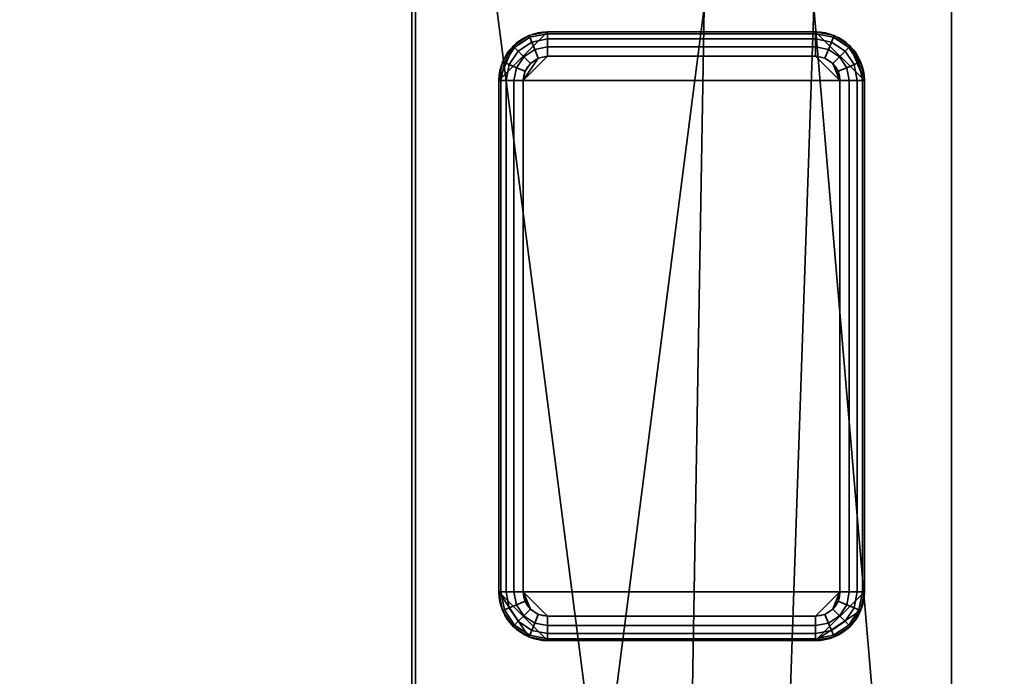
# Model space of a CAD drawing. Header units: millimetres. Extents: x -503 to 6703, y -110 to 193.
# Tile 229 of 256: x 283 to 323, y 120 to 147. Entities that reach past the tile are written whole.
import ezdxf

# ---------------------------------------------------------------- set-up
doc = ezdxf.new("R2010")
doc.units = ezdxf.units.MM
doc.layers.add('151', color=7, linetype='Continuous', true_color=0xffffff)

# ---------------------------------------------------------------- blocks, each defined once
blk = doc.blocks.new('UG_SURFACE_001')
at = {"layer": '151', "color": 252, "linetype": 'Continuous', "lineweight": 35}
for points in [[(502.5, -14, 2212.25), (502.5, 174.4, 2212.25), (-502.5, 174.4, 2212.25), (-502.5, -14, 2212.25)], [(-352.5, -14, 2062.25), (-352.5, 174.4, 2062.25), (352.5, 174.4, 2062.25), (352.5, -14, 2062.25)]]:
    blk.add_3dface(points, dxfattribs=at)
blk = doc.blocks.new('UG_SURFACE_078')
at = {"layer": '151', "color": 7, "linetype": 'Continuous', "lineweight": 35}
for points in [[(299.15, 55.15, 2006.4), (299.15, 173.15, 2006.4), (-299.15, 173.15, 2006.4), (-299.15, 55.15, 2006.4)], [(-299, 55.15, 2006.25), (-299, 173.15, 2006.25), (299, 173.15, 2006.25), (299, 55.15, 2006.25)], [(299, 55.15, 2006.25), (299, 173.15, 2006.25), (299.15, 173.15, 2006.4), (299.15, 55.15, 2006.4)]]:
    blk.add_3dface(points, dxfattribs=at)
blk = doc.blocks.new('UG_SURFACE_079')
at = {"layer": '151', "color": 41, "linetype": 'Continuous', "lineweight": 35}
for points in [[(321.15, 81, 2028.4), (321.15, 173.15, 2028.4), (-321.15, 173.15, 2028.4), (-321.15, 81, 2028.4)], [(299.15, 173.15, 2006.4), (299.15, 55.15, 2006.4), (-299.15, 55.15, 2006.4), (-299.15, 173.15, 2006.4)], [(310, 89, 2017.25), (299.15, 173.15, 2006.4), (311, 173.15, 2018.25), (311, 147.3, 2018.25)], [(310, 89, 2017.25), (310, 55.15, 2017.25), (299.15, 55.15, 2006.4), (299.15, 173.15, 2006.4)], [(315.5, 147.3, 2022.75), (315.5, 173.15, 2022.75), (321.15, 173.15, 2028.4), (321.15, 81, 2028.4)], [(313.5, 89, 2020.75), (310, 89, 2017.25), (311, 147.3, 2018.25), (315.5, 147.3, 2022.75)], [(315.5, 147.3, 2022.75), (321.15, 81, 2028.4), (313.5, 81, 2020.75), (313.5, 89, 2020.75)]]:
    blk.add_3dface(points, dxfattribs=at)
blk = doc.blocks.new('UG_SURFACE_085')
at = {"layer": '151', "color": 7, "linetype": 'Continuous', "lineweight": 35}
for points in [[(299, 55.15, -4.75), (299, 173.15, -4.75), (299.15, 173.15, -4.75), (299.15, 55.15, -4.75)], [(299, 55.15, 2006.25), (299, 173.15, 2006.25), (299, 173.15, -4.75), (299, 55.15, -4.75)], [(299.15, 55.15, 2006.4), (299.15, 173.15, 2006.4), (299, 173.15, 2006.25), (299, 55.15, 2006.25)], [(299.15, 55.15, -4.75), (299.15, 173.15, -4.75), (299.15, 173.15, 2006.4), (299.15, 55.15, 2006.4)]]:
    blk.add_3dface(points, dxfattribs=at)
blk = doc.blocks.new('UG_SURFACE_087')
at = {"layer": '151', "color": 253, "linetype": 'Continuous', "lineweight": 35}
for points in [[(302.575, 144.3, -4.75), (304.575, 146.3, -4.75), (303.81, 146.148, -4.75), (303.161, 145.714, -4.75)], [(315.575, 146.3, -4.75), (304.575, 146.3, -4.75), (302.575, 144.3, -4.75), (317.575, 144.3, -4.75)], [(303.81, 146.148, -4.75), (303.81, 146.148, -6.75), (303.161, 145.714, -6.75), (303.161, 145.714, -4.75)], [(303.839, 146.077, -7.133), (303.215, 145.66, -7.133), (303.161, 145.714, -6.75), (303.81, 146.148, -6.75)], [(303.922, 145.877, -7.457), (303.368, 145.507, -7.457), (303.215, 145.66, -7.133), (303.839, 146.077, -7.133)], [(304.575, 146.3, -4.75), (304.575, 146.3, -6.75), (303.81, 146.148, -6.75), (303.81, 146.148, -4.75)], [(304.575, 146.224, -7.133), (303.839, 146.077, -7.133), (303.81, 146.148, -6.75), (304.575, 146.3, -6.75)], [(304.575, 146.007, -7.457), (303.922, 145.877, -7.457), (303.839, 146.077, -7.133), (304.575, 146.224, -7.133)], [(304.575, 145.683, -7.674), (304.046, 145.577, -7.674), (303.922, 145.877, -7.457), (304.575, 146.007, -7.457)], [(315.575, 146.3, -6.75), (304.575, 146.3, -6.75), (304.575, 146.3, -4.75), (315.575, 146.3, -4.75)], [(304.575, 146.3, -6.75), (315.575, 146.3, -6.75), (315.575, 146.224, -7.133), (304.575, 146.224, -7.133)], [(304.575, 146.224, -7.133), (315.575, 146.224, -7.133), (315.575, 146.007, -7.457), (304.575, 146.007, -7.457)], [(304.575, 146.007, -7.457), (315.575, 146.007, -7.457), (315.575, 145.683, -7.674), (304.575, 145.683, -7.674)], [(316.989, 145.714, -4.75), (316.34, 146.148, -4.75), (315.575, 146.3, -4.75), (317.575, 144.3, -4.75)], [(316.34, 146.148, -4.75), (316.34, 146.148, -6.75), (315.575, 146.3, -6.75), (315.575, 146.3, -4.75)], [(316.311, 146.077, -7.133), (315.575, 146.224, -7.133), (315.575, 146.3, -6.75), (316.34, 146.148, -6.75)], [(316.228, 145.877, -7.457), (315.575, 146.007, -7.457), (315.575, 146.224, -7.133), (316.311, 146.077, -7.133)], [(316.104, 145.577, -7.674), (315.575, 145.683, -7.674), (315.575, 146.007, -7.457), (316.228, 145.877, -7.457)], [(316.782, 145.507, -7.457), (316.228, 145.877, -7.457), (316.311, 146.077, -7.133), (316.935, 145.66, -7.133)], [(316.935, 145.66, -7.133), (316.311, 146.077, -7.133), (316.34, 146.148, -6.75), (316.989, 145.714, -6.75)], [(316.989, 145.714, -4.75), (316.989, 145.714, -6.75), (316.34, 146.148, -6.75), (316.34, 146.148, -4.75)], [(303.161, 145.714, -4.75), (302.727, 145.065, -4.75), (302.575, 144.3, -4.75)], [(303.161, 145.714, -4.75), (303.161, 145.714, -6.75), (302.727, 145.065, -6.75), (302.727, 145.065, -4.75)], [(303.215, 145.66, -7.133), (302.798, 145.036, -7.133), (302.727, 145.065, -6.75), (303.161, 145.714, -6.75)], [(303.368, 145.507, -7.457), (302.998, 144.953, -7.457), (302.798, 145.036, -7.133), (303.215, 145.66, -7.133)], [(303.597, 145.278, -7.674), (303.298, 144.829, -7.674), (302.998, 144.953, -7.457), (303.368, 145.507, -7.457)], [(304.046, 145.577, -7.674), (303.597, 145.278, -7.674), (303.368, 145.507, -7.457), (303.922, 145.877, -7.457)], [(304.192, 145.224, -7.75), (303.868, 145.007, -7.75), (303.597, 145.278, -7.674), (304.046, 145.577, -7.674)], [(304.575, 145.3, -7.75), (304.192, 145.224, -7.75), (304.046, 145.577, -7.674), (304.575, 145.683, -7.674)], [(304.575, 145.683, -7.674), (315.575, 145.683, -7.674), (315.575, 145.3, -7.75), (304.575, 145.3, -7.75)], [(315.958, 145.224, -7.75), (315.575, 145.3, -7.75), (315.575, 145.683, -7.674), (316.104, 145.577, -7.674)], [(316.282, 145.007, -7.75), (315.958, 145.224, -7.75), (316.104, 145.577, -7.674), (316.553, 145.278, -7.674)], [(316.553, 145.278, -7.674), (316.104, 145.577, -7.674), (316.228, 145.877, -7.457), (316.782, 145.507, -7.457)], [(316.852, 144.829, -7.674), (316.553, 145.278, -7.674), (316.782, 145.507, -7.457), (317.152, 144.953, -7.457)], [(317.152, 144.953, -7.457), (316.782, 145.507, -7.457), (316.935, 145.66, -7.133), (317.352, 145.036, -7.133)], [(317.352, 145.036, -7.133), (316.935, 145.66, -7.133), (316.989, 145.714, -6.75), (317.423, 145.065, -6.75)], [(317.575, 144.3, -4.75), (317.423, 145.065, -4.75), (316.989, 145.714, -4.75)], [(317.423, 145.065, -4.75), (317.423, 145.065, -6.75), (316.989, 145.714, -6.75), (316.989, 145.714, -4.75)], [(303.868, 145.007, -7.75), (303.651, 144.683, -7.75), (303.298, 144.829, -7.674), (303.597, 145.278, -7.674)], [(304.192, 145.224, -7.75), (304.575, 145.3, -7.75), (303.575, 144.3, -7.75)], [(304.575, 145.3, -7.75), (315.575, 145.3, -7.75), (316.575, 144.3, -7.75), (303.575, 144.3, -7.75)], [(303.575, 144.3, -7.75), (303.651, 144.683, -7.75), (303.868, 145.007, -7.75), (304.192, 145.224, -7.75)], [(316.575, 144.3, -7.75), (315.575, 145.3, -7.75), (315.958, 145.224, -7.75), (316.282, 145.007, -7.75)], [(316.499, 144.683, -7.75), (316.282, 145.007, -7.75), (316.553, 145.278, -7.674), (316.852, 144.829, -7.674)], [(302.727, 145.065, -4.75), (302.727, 145.065, -6.75), (302.575, 144.3, -6.75), (302.575, 144.3, -4.75)], [(302.798, 145.036, -7.133), (302.651, 144.3, -7.133), (302.575, 144.3, -6.75), (302.727, 145.065, -6.75)], [(302.998, 144.953, -7.457), (302.868, 144.3, -7.457), (302.651, 144.3, -7.133), (302.798, 145.036, -7.133)], [(303.298, 144.829, -7.674), (303.192, 144.3, -7.674), (302.868, 144.3, -7.457), (302.998, 144.953, -7.457)], [(303.651, 144.683, -7.75), (303.575, 144.3, -7.75), (303.192, 144.3, -7.674), (303.298, 144.829, -7.674)], [(316.282, 145.007, -7.75), (316.499, 144.683, -7.75), (316.575, 144.3, -7.75)], [(316.575, 144.3, -7.75), (316.499, 144.683, -7.75), (316.852, 144.829, -7.674), (316.958, 144.3, -7.674)], [(316.958, 144.3, -7.674), (316.852, 144.829, -7.674), (317.152, 144.953, -7.457), (317.282, 144.3, -7.457)], [(317.282, 144.3, -7.457), (317.152, 144.953, -7.457), (317.352, 145.036, -7.133), (317.499, 144.3, -7.133)], [(317.499, 144.3, -7.133), (317.352, 145.036, -7.133), (317.423, 145.065, -6.75), (317.575, 144.3, -6.75)], [(317.575, 144.3, -4.75), (317.575, 144.3, -6.75), (317.423, 145.065, -6.75), (317.423, 145.065, -4.75)], [(302.575, 144.3, -6.75), (302.575, 123.3, -6.75), (302.575, 123.3, -4.75), (302.575, 144.3, -4.75)], [(302.575, 123.3, -6.75), (302.575, 144.3, -6.75), (302.651, 144.3, -7.133), (302.651, 123.3, -7.133)], [(317.575, 123.3, -4.75), (317.575, 144.3, -4.75), (302.575, 144.3, -4.75), (302.575, 123.3, -4.75)], [(302.651, 123.3, -7.133), (302.651, 144.3, -7.133), (302.868, 144.3, -7.457), (302.868, 123.3, -7.457)], [(302.868, 123.3, -7.457), (302.868, 144.3, -7.457), (303.192, 144.3, -7.674), (303.192, 123.3, -7.674)], [(303.192, 123.3, -7.674), (303.192, 144.3, -7.674), (303.575, 144.3, -7.75), (303.575, 123.3, -7.75)], [(316.575, 144.3, -7.75), (316.575, 123.3, -7.75), (303.575, 123.3, -7.75), (303.575, 144.3, -7.75)], [(316.958, 144.3, -7.674), (316.958, 123.3, -7.674), (316.575, 123.3, -7.75), (316.575, 144.3, -7.75)], [(317.282, 144.3, -7.457), (317.282, 123.3, -7.457), (316.958, 123.3, -7.674), (316.958, 144.3, -7.674)], [(317.499, 144.3, -7.133), (317.499, 123.3, -7.133), (317.282, 123.3, -7.457), (317.282, 144.3, -7.457)], [(317.575, 144.3, -6.75), (317.575, 123.3, -6.75), (317.499, 123.3, -7.133), (317.499, 144.3, -7.133)], [(317.575, 123.3, -6.75), (317.575, 144.3, -6.75), (317.575, 144.3, -4.75), (317.575, 123.3, -4.75)], [(302.575, 123.3, -4.75), (302.575, 123.3, -6.75), (302.727, 122.535, -6.75), (302.727, 122.535, -4.75)], [(302.651, 123.3, -7.133), (302.798, 122.564, -7.133), (302.727, 122.535, -6.75), (302.575, 123.3, -6.75)], [(302.575, 123.3, -4.75), (302.727, 122.535, -4.75), (303.161, 121.886, -4.75), (303.81, 121.452, -4.75)], [(303.81, 121.452, -4.75), (304.575, 121.3, -4.75), (302.575, 123.3, -4.75)], [(304.575, 121.3, -4.75), (315.575, 121.3, -4.75), (317.575, 123.3, -4.75), (302.575, 123.3, -4.75)], [(302.868, 123.3, -7.457), (302.998, 122.647, -7.457), (302.798, 122.564, -7.133), (302.651, 123.3, -7.133)], [(303.192, 123.3, -7.674), (303.298, 122.771, -7.674), (302.998, 122.647, -7.457), (302.868, 123.3, -7.457)], [(303.575, 123.3, -7.75), (303.651, 122.917, -7.75), (303.298, 122.771, -7.674), (303.192, 123.3, -7.674)], [(303.575, 123.3, -7.75), (304.575, 122.3, -7.75), (304.192, 122.376, -7.75), (303.868, 122.593, -7.75)], [(315.575, 122.3, -7.75), (304.575, 122.3, -7.75), (303.575, 123.3, -7.75), (316.575, 123.3, -7.75)], [(303.868, 122.593, -7.75), (303.651, 122.917, -7.75), (303.575, 123.3, -7.75)], [(317.423, 122.535, -4.75), (317.575, 123.3, -4.75), (315.575, 121.3, -4.75)], [(316.282, 122.593, -7.75), (315.958, 122.376, -7.75), (315.575, 122.3, -7.75), (316.575, 123.3, -7.75)], [(316.575, 123.3, -7.75), (316.499, 122.917, -7.75), (316.282, 122.593, -7.75)], [(316.499, 122.917, -7.75), (316.575, 123.3, -7.75), (316.958, 123.3, -7.674), (316.852, 122.771, -7.674)], [(316.852, 122.771, -7.674), (316.958, 123.3, -7.674), (317.282, 123.3, -7.457), (317.152, 122.647, -7.457)], [(317.152, 122.647, -7.457), (317.282, 123.3, -7.457), (317.499, 123.3, -7.133), (317.352, 122.564, -7.133)], [(317.352, 122.564, -7.133), (317.499, 123.3, -7.133), (317.575, 123.3, -6.75), (317.423, 122.535, -6.75)], [(317.423, 122.535, -4.75), (317.423, 122.535, -6.75), (317.575, 123.3, -6.75), (317.575, 123.3, -4.75)], [(303.651, 122.917, -7.75), (303.868, 122.593, -7.75), (303.597, 122.322, -7.674), (303.298, 122.771, -7.674)], [(316.282, 122.593, -7.75), (316.499, 122.917, -7.75), (316.852, 122.771, -7.674), (316.553, 122.322, -7.674)], [(302.798, 122.564, -7.133), (303.215, 121.94, -7.133), (303.161, 121.886, -6.75), (302.727, 122.535, -6.75)], [(302.727, 122.535, -4.75), (302.727, 122.535, -6.75), (303.161, 121.886, -6.75), (303.161, 121.886, -4.75)], [(302.998, 122.647, -7.457), (303.368, 122.093, -7.457), (303.215, 121.94, -7.133), (302.798, 122.564, -7.133)], [(303.298, 122.771, -7.674), (303.597, 122.322, -7.674), (303.368, 122.093, -7.457), (302.998, 122.647, -7.457)], [(303.868, 122.593, -7.75), (304.192, 122.376, -7.75), (304.046, 122.023, -7.674), (303.597, 122.322, -7.674)], [(315.575, 121.3, -4.75), (316.34, 121.452, -4.75), (316.989, 121.886, -4.75), (317.423, 122.535, -4.75)], [(315.958, 122.376, -7.75), (316.282, 122.593, -7.75), (316.553, 122.322, -7.674), (316.104, 122.023, -7.674)], [(316.553, 122.322, -7.674), (316.852, 122.771, -7.674), (317.152, 122.647, -7.457), (316.782, 122.093, -7.457)], [(316.782, 122.093, -7.457), (317.152, 122.647, -7.457), (317.352, 122.564, -7.133), (316.935, 121.94, -7.133)], [(316.935, 121.94, -7.133), (317.352, 122.564, -7.133), (317.423, 122.535, -6.75), (316.989, 121.886, -6.75)], [(316.989, 121.886, -4.75), (316.989, 121.886, -6.75), (317.423, 122.535, -6.75), (317.423, 122.535, -4.75)], [(303.368, 122.093, -7.457), (303.922, 121.723, -7.457), (303.839, 121.523, -7.133), (303.215, 121.94, -7.133)], [(303.597, 122.322, -7.674), (304.046, 122.023, -7.674), (303.922, 121.723, -7.457), (303.368, 122.093, -7.457)], [(304.192, 122.376, -7.75), (304.575, 122.3, -7.75), (304.575, 121.917, -7.674), (304.046, 122.023, -7.674)], [(315.575, 121.917, -7.674), (304.575, 121.917, -7.674), (304.575, 122.3, -7.75), (315.575, 122.3, -7.75)], [(315.575, 122.3, -7.75), (315.958, 122.376, -7.75), (316.104, 122.023, -7.674), (315.575, 121.917, -7.674)], [(316.104, 122.023, -7.674), (316.553, 122.322, -7.674), (316.782, 122.093, -7.457), (316.228, 121.723, -7.457)], [(316.228, 121.723, -7.457), (316.782, 122.093, -7.457), (316.935, 121.94, -7.133), (316.311, 121.523, -7.133)], [(303.215, 121.94, -7.133), (303.839, 121.523, -7.133), (303.81, 121.452, -6.75), (303.161, 121.886, -6.75)], [(303.161, 121.886, -4.75), (303.161, 121.886, -6.75), (303.81, 121.452, -6.75), (303.81, 121.452, -4.75)], [(303.922, 121.723, -7.457), (304.575, 121.593, -7.457), (304.575, 121.376, -7.133), (303.839, 121.523, -7.133)], [(304.046, 122.023, -7.674), (304.575, 121.917, -7.674), (304.575, 121.593, -7.457), (303.922, 121.723, -7.457)], [(315.575, 121.593, -7.457), (304.575, 121.593, -7.457), (304.575, 121.917, -7.674), (315.575, 121.917, -7.674)], [(315.575, 121.917, -7.674), (316.104, 122.023, -7.674), (316.228, 121.723, -7.457), (315.575, 121.593, -7.457)], [(315.575, 121.593, -7.457), (316.228, 121.723, -7.457), (316.311, 121.523, -7.133), (315.575, 121.376, -7.133)], [(316.311, 121.523, -7.133), (316.935, 121.94, -7.133), (316.989, 121.886, -6.75), (316.34, 121.452, -6.75)], [(316.34, 121.452, -4.75), (316.34, 121.452, -6.75), (316.989, 121.886, -6.75), (316.989, 121.886, -4.75)], [(303.839, 121.523, -7.133), (304.575, 121.376, -7.133), (304.575, 121.3, -6.75), (303.81, 121.452, -6.75)], [(303.81, 121.452, -4.75), (303.81, 121.452, -6.75), (304.575, 121.3, -6.75), (304.575, 121.3, -4.75)], [(315.575, 121.376, -7.133), (304.575, 121.376, -7.133), (304.575, 121.593, -7.457), (315.575, 121.593, -7.457)], [(315.575, 121.3, -6.75), (304.575, 121.3, -6.75), (304.575, 121.376, -7.133), (315.575, 121.376, -7.133)], [(304.575, 121.3, -6.75), (315.575, 121.3, -6.75), (315.575, 121.3, -4.75), (304.575, 121.3, -4.75)], [(315.575, 121.376, -7.133), (316.311, 121.523, -7.133), (316.34, 121.452, -6.75), (315.575, 121.3, -6.75)], [(315.575, 121.3, -4.75), (315.575, 121.3, -6.75), (316.34, 121.452, -6.75), (316.34, 121.452, -4.75)]]:
    blk.add_3dface(points, dxfattribs=at)
blk = doc.blocks.new('UG_SURFACE_088')
at = {"layer": '151', "color": 41, "linetype": 'Continuous', "lineweight": 35}
for points in [[(299.15, 173.15, -4.75), (299.15, 55.15, -4.75), (299.15, 55.15, 2006.4), (299.15, 173.15, 2006.4)], [(310, 89, -4.75), (299.15, 173.15, -4.75), (311, 173.15, -4.75), (311, 147.3, -4.75)], [(310, 89, -4.75), (310, 55.15, -4.75), (299.15, 55.15, -4.75), (299.15, 173.15, -4.75)], [(311, 147.3, 2018.25), (311, 173.15, 2018.25), (299.15, 173.15, 2006.4), (299.15, 55.15, 2006.4)], [(315.5, 147.3, -4.75), (315.5, 173.15, -4.75), (321.15, 173.15, -4.75), (321.15, 81, -4.75)], [(321.15, 81, 2028.4), (321.15, 173.15, 2028.4), (315.5, 173.15, 2022.75), (315.5, 147.3, 2022.75)], [(321.15, 81, -4.75), (321.15, 173.15, -4.75), (321.15, 173.15, 2028.4), (321.15, 81, 2028.4)], [(310, 89, 2017.25), (311, 147.3, 2018.25), (299.15, 55.15, 2006.4)], [(311, 147.3, -4.75), (315.5, 147.3, -4.75), (313.5, 89, -4.75), (310, 89, -4.75)], [(315.5, 147.3, 2022.75), (311, 147.3, 2018.25), (310, 89, 2017.25), (313.5, 89, 2020.75)], [(315.5, 147.3, -4.75), (321.15, 81, -4.75), (313.5, 81, -4.75), (313.5, 89, -4.75)], [(313.5, 89, 2020.75), (313.5, 81, 2020.75), (321.15, 81, 2028.4), (315.5, 147.3, 2022.75)]]:
    blk.add_3dface(points, dxfattribs=at)

msp = doc.modelspace()

# ---------------------------------------------------------------- linework, layer by layer
at = {"layer": '151', "color": 252, "linetype": 'Continuous', "lineweight": -3, "true_color": 0x939598}
for p, q in [((299, 55.15, -4.75), (299, 173.15, -4.75)), ((299, 55.15, 2006.25), (299, 173.15, 2006.25)), ((299, 55.15, 2006.25), (299, 173.15, 2006.25)), ((299.15, 173.15, 2006.4), (299.15, 55.15, 2006.4)), ((299.15, 55.15, 2006.4), (299.15, 173.15, 2006.4)), ((299.15, 55.15, 2006.4), (299.15, 173.15, 2006.4)), ((299.15, 173.15, 2006.4), (299.15, 55.15, 2006.4)), ((299.15, 55.15, -4.75), (299.15, 173.15, -4.75)), ((299.15, 173.15, -4.75), (299.15, 55.15, -4.75)), ((321.15, 81, 2028.4), (321.15, 173.15, 2028.4)), ((321.15, 81, -4.75), (321.15, 173.15, -4.75)), ((321.15, 81, 2028.4), (321.15, 173.15, 2028.4)), ((304.575, 146.3, -4.75), (315.575, 146.3, -4.75)), ((315.575, 146.3, -6.75), (304.575, 146.3, -6.75)), ((304.575, 146.3, -6.75), (304.575, 146.3, -4.75)), ((315.575, 146.3, -6.75), (315.575, 146.3, -4.75)), ((304.575, 145.3, -7.75), (315.575, 145.3, -7.75)), ((302.575, 144.3, -6.75), (302.575, 123.3, -6.75)), ((302.575, 144.3, -6.75), (302.575, 144.3, -4.75)), ((302.575, 123.3, -4.75), (302.575, 144.3, -4.75)), ((303.575, 123.3, -7.75), (303.575, 144.3, -7.75)), ((316.575, 144.3, -7.75), (316.575, 123.3, -7.75)), ((317.575, 144.3, -6.75), (317.575, 144.3, -4.75)), ((317.575, 144.3, -4.75), (317.575, 123.3, -4.75)), ((317.575, 123.3, -6.75), (317.575, 144.3, -6.75)), ((302.575, 123.3, -6.75), (302.575, 123.3, -4.75)), ((317.575, 123.3, -6.75), (317.575, 123.3, -4.75)), ((315.575, 122.3, -7.75), (304.575, 122.3, -7.75)), ((304.575, 121.3, -6.75), (315.575, 121.3, -6.75)), ((304.575, 121.3, -6.75), (304.575, 121.3, -4.75)), ((315.575, 121.3, -4.75), (304.575, 121.3, -4.75)), ((315.575, 121.3, -6.75), (315.575, 121.3, -4.75))]:
    msp.add_line(p, q, dxfattribs=at)
for centre, start, end in [((304.575, 144.3, -6.75), 90, 180), ((315.575, 144.3, -6.75), 0, 90), ((304.575, 123.3, -6.75), 180, 270), ((315.575, 123.3, -6.75), 270, 0)]:
    msp.add_arc(centre, 2, start, end, dxfattribs=at)
at = {"layer": '151', "color": 252, "linetype": 'Continuous', "lineweight": -3, "true_color": 0x939598, "extrusion": (0, 0, -1)}
for centre, radius, start, end in [((-304.575, 144.3, 4.75), 2, 360, 90), ((-315.575, 144.3, 4.75), 2, 90, 180), ((-304.575, 144.3, 7.75), 1, 0, 90), ((-315.575, 144.3, 7.75), 1, 90, 180), ((-304.575, 123.3, 4.75), 2, 270, 0), ((-304.575, 123.3, 7.75), 1, 270, 0), ((-315.575, 123.3, 7.75), 1, 180, 270), ((-315.575, 123.3, 4.75), 2, 180, 270)]:
    msp.add_arc(centre, radius, start, end, dxfattribs=at)
at = {"layer": '151', "color": 252, "linetype": 'Continuous', "lineweight": -3, "true_color": 0x939598, "extrusion": (1, 0, 0)}
for centre, start, end in [((145.3, -6.75, 304.575), 270, 0), ((145.3, -6.75, 315.575), 270, 0), ((122.3, -6.75, 304.575), 180, 270), ((122.3, -6.75, 315.575), 180, 270)]:
    msp.add_arc(centre, 1, start, end, dxfattribs=at)
at = {"layer": '151', "color": 252, "linetype": 'Continuous', "lineweight": -3, "true_color": 0x939598, "extrusion": (0, 1, 0)}
msp.add_arc((-303.575, -6.75, 144.3), 1, 270, 0, dxfattribs=at)
at = {"layer": '151', "color": 252, "linetype": 'Continuous', "lineweight": -3, "true_color": 0x939598, "extrusion": (0, 1, -9.91271e-16)}
for centre, start, end in [((-316.575, -6.75, 144.3), 180, 270), ((-303.575, -6.75, 123.3), 270, 0), ((-316.575, -6.75, 123.3), 180, 270)]:
    msp.add_arc(centre, 1, start, end, dxfattribs=at)

# ---------------------------------------------------------------- block references
at = {"layer": '151', "color": 252, "linetype": 'Continuous', "lineweight": -3, "true_color": 0x939598}
for name in ['UG_SURFACE_078', 'UG_SURFACE_085', 'UG_SURFACE_001', 'UG_SURFACE_079', 'UG_SURFACE_088', 'UG_SURFACE_087']:
    msp.add_blockref(name, (0, 0), dxfattribs=at)

doc.saveas('drawing.dxf')
